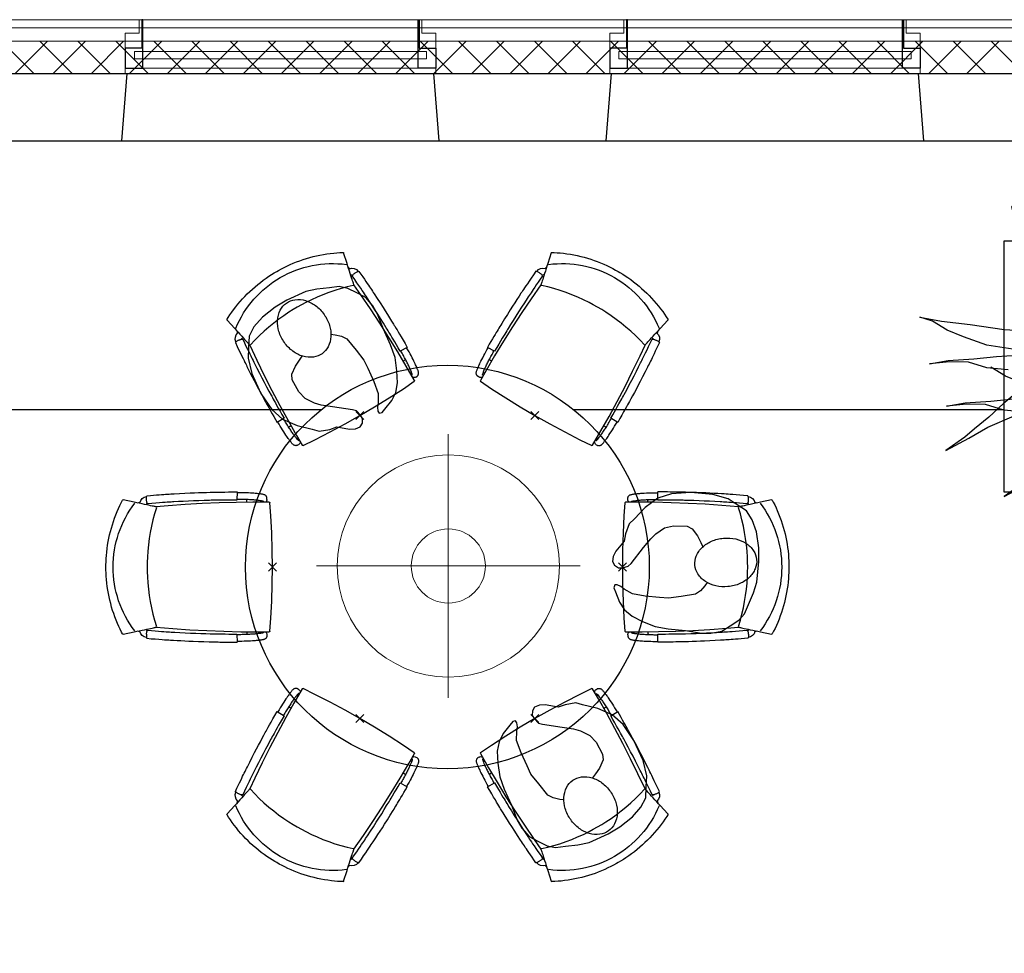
# Model space of a CAD drawing. Header units: millimetres. Extents: x -75976 to 232306, y 42824 to 140527.
# Tile 198 of 199: x 216123 to 219781, y 123759 to 127230. Entities that reach past the tile are written whole.
import ezdxf

# ---------------------------------------------------------------- set-up
doc = ezdxf.new("R2010")
doc.units = ezdxf.units.MM
doc.header["$LTSCALE"] = 400
doc.header["$PDMODE"] = 3
doc.header["$PDSIZE"] = 15
doc.linetypes.add('HIDDEN', pattern=[0.375, 0.25, -0.125])
doc.linetypes.add('STYLE_06', pattern=[1.041641, 0.625, -0.208282, 0.069427, -0.138931])
for name, color, linetype in [('-ve', 2, 'HIDDEN'), ('co2-1-n-1-0-8_ip0', 7, 'Continuous'), ('inlay', 6, 'Continuous'), ('inr', 4, 'Continuous'), ('plant', 114, 'Continuous'), ('symbol', 1, 'Continuous'), ('timmerwerk-ge', 150, 'Continuous'), ('verlichting', 2, 'Continuous')]:
    doc.layers.add(name, color=color, linetype=linetype)
for name, color, linetype, lineweight in [('Binnenkozijnen', 140, 'Continuous', 15), ('Buitenkozijnen', 140, 'Continuous', 15), ('mat-beton (ihwg)', 5, 'Continuous', 25), ('mat-isolatie', 140, 'Continuous', 15), ('mat-multiplex-hor', 140, 'Continuous', 15), ('None', 7, 'Continuous', 9)]:
    doc.layers.add(name, color=color, linetype=linetype, lineweight=lineweight)

# ---------------------------------------------------------------- blocks, each defined once
blk = doc.blocks.new('*X712')
at = {"layer": 'None', "lineweight": 13}
for p, q in [((46365.1, 41020), (46485.1, 40900)), ((46506.5, 41020), (46626.5, 40900)), ((46647.9, 41020), (46767.9, 40900)), ((46789.3, 41020), (46909.3, 40900)), ((46930.7, 41020), (47050.7, 40900)), ((47072.1, 41020), (47192.1, 40900)), ((47213.5, 41020), (47333.5, 40900)), ((47354.9, 41020), (47474.9, 40900)), ((47496.3, 41020), (47616.3, 40900)), ((47637.7, 41020), (47757.7, 40900)), ((47779.1, 41020), (47899.1, 40900)), ((47920.5, 41020), (48040.5, 40900)), ((48061.9, 41020), (48181.9, 40900)), ((48203.3, 41020), (48323.3, 40900)), ((48344.7, 41020), (48464.7, 40900)), ((48486.1, 41020), (48606.1, 40900)), ((48627.5, 41020), (48747.5, 40900)), ((48768.9, 41020), (48888.9, 40900)), ((48910.3, 41020), (49030.3, 40900)), ((49051.7, 41020), (49171.7, 40900)), ((49193.1, 41020), (49313.1, 40900)), ((49334.5, 41020), (49454.5, 40900)), ((49475.9, 41020), (49595.9, 40900)), ((49617.3, 41020), (49737.3, 40900)), ((49758.7, 41020), (49878.7, 40900)), ((49900.1, 41020), (50020.1, 40900)), ((50041.5, 41020), (50161.5, 40900))]:
    blk.add_line(p, q, dxfattribs=at)
at = {"layer": 'None', "lineweight": 5}
for p, q in [((46415.4, 40900), (46535.4, 41020)), ((46556.9, 40900), (46676.9, 41020)), ((46698.3, 40900), (46818.3, 41020)), ((46839.7, 40900), (46959.7, 41020)), ((46981.1, 40900), (47101.1, 41020)), ((47122.5, 40900), (47242.5, 41020)), ((47264, 40900), (47384, 41020)), ((47405.4, 40900), (47525.4, 41020)), ((47546.8, 40900), (47666.8, 41020)), ((47688.2, 40900), (47808.2, 41020)), ((47829.6, 40900), (47949.6, 41020)), ((47971.1, 40900), (48091.1, 41020)), ((48112.5, 40900), (48232.5, 41020)), ((48253.9, 40900), (48373.9, 41020)), ((48395.3, 40900), (48515.3, 41020)), ((48536.8, 40900), (48656.8, 41020)), ((48678.2, 40900), (48798.2, 41020)), ((48819.6, 40900), (48939.6, 41020)), ((48961, 40900), (49081, 41020)), ((49102.4, 40900), (49222.4, 41020)), ((49243.9, 40900), (49363.9, 41020)), ((49385.3, 40900), (49505.3, 41020)), ((49526.7, 40900), (49646.7, 41020)), ((49668.1, 40900), (49788.1, 41020)), ((49809.5, 40900), (49929.5, 41020)), ((49951, 40900), (50071, 41020))]:
    blk.add_line(p, q, dxfattribs=at)
blk = doc.blocks.new('1200 pui gemeentehuis')
at = {"layer": 'Buitenkozijnen', "color": 92, "linetype": 'Continuous', "lineweight": 25}
for p, q in [((50, 0), (70, -250)), ((1230, 0), (1210, -250))]:
    blk.add_line(p, q, dxfattribs=at)
at = {"layer": 'Buitenkozijnen', "color": 43, "linetype": 'Continuous', "lineweight": 9}
blk.add_lwpolyline([(1165, -400), (1165, -450), (115, -450), (115, -400), (63, -400), (63, -250), (70, -250), (50, 0), (1230, 0), (1210, -250), (1217, -250), (1217, -400)], close=True, dxfattribs=at)
at = {"layer": 'None', "color": 8, "linetype": 'Continuous', "lineweight": 5}
blk.add_line((129, -270), (1150.5, -270), dxfattribs=at)
at = {"layer": 'None', "color": 92, "linetype": 'Continuous', "lineweight": 25}
for points in [[(63, -270), (129, -270), (129, -450), (125, -450), (125, -344), (63, -344), (63, -325)], [(1217, -270), (1151, -270), (1151, -450), (1155, -450), (1155, -344), (1217, -344), (1217, -325)]]:
    blk.add_lwpolyline(points, close=True, dxfattribs=at)
at = {"layer": 'None', "color": 140, "linetype": 'Continuous', "lineweight": 15}
blk.add_lwpolyline([(97.5, -304.8), (1183, -304.8), (1183, -331.2), (97.5, -331.2)], close=True, dxfattribs=at)
blk = doc.blocks.new('co2-1-n-1-0-8_b2')
for p, q in [((-251.5, -20.3), (-255.8, -20.3)), ((251.5, -20.3), (255.8, -20.3)), ((-249.1, -132.2), (-279.1, -131.7)), ((-251.6, -131.7), (-251.6, -132.2)), ((251.6, -131.7), (251.6, -132.2)), ((-220.5, -431.4), (-220.7, -431.4)), ((220.7, -431.4), (220.5, -431.4)), ((-231.5, -468.8), (-234.2, -468.3)), ((234.4, -468), (231.4, -468.6)), ((-239.3, -492.8), (-236.8, -493.3)), ((236.7, -493), (239.1, -492.6)), ((-250, -554.2), (-241.1, -513.2)), ((241.1, -513.2), (250, -554.2))]:
    blk.add_line(p, q)
at = {"flags": 128}
for points in [[(-238.5, -9.5), (-189.8, -6), (-126.6, -2.7), (-63.3, -0.7), (0, 0)], [(0, 0), (63.3, -0.7), (126.6, -2.7), (189.8, -6), (238.5, -9.5)], [(-255.8, -20.3), (-257.1, -20.4), (-258.3, -20.7), (-259.5, -21.1), (-260.7, -21.6), (-261.9, -22.1), (-263, -22.8), (-264.1, -23.6), (-265.4, -24.8), (-266.8, -26.5), (-267.8, -28.1), (-268.4, -29.4), (-268.8, -30.4), (-269.5, -32.8), (-270, -34.9), (-270.5, -37.1), (-270.9, -39.4), (-271.3, -41.9), (-271.6, -44.3), (-272, -46.9), (-272.4, -49.7), (-272.7, -52.9), (-273.1, -56.4), (-273.5, -60.3), (-273.8, -64.4), (-274.2, -69.1), (-274.6, -74.7), (-275, -81.4), (-275.4, -89.2), (-275.8, -98.1), (-276, -105.6), (-276.2, -113.7), (-276.3, -122.4), (-276.4, -131.8)], [(-223.6, -431.8), (-228.8, -369.6), (-233.1, -307.4), (-236.5, -244.1), (-239, -180.9), (-240.5, -117.6), (-241, -54.2), (-240.8, -12)], [(240.8, -12), (240.9, -73.4), (240.1, -134.8), (238.4, -198.1), (235.7, -261.3), (232, -324.6), (227.4, -387.7), (223.6, -431.8)], [(255.8, -20.3), (257.1, -20.4), (258.3, -20.7), (259.5, -21.1), (260.7, -21.6), (261.9, -22.1), (263, -22.8), (264.1, -23.6), (265.4, -24.8), (266.8, -26.5), (267.8, -28.1), (268.4, -29.4), (268.8, -30.4), (269.5, -32.8), (270, -34.9), (270.5, -37.1), (270.9, -39.4), (271.3, -41.9), (271.6, -44.3), (272, -46.9), (272.4, -49.7), (272.7, -52.9), (273.1, -56.4), (273.5, -60.3), (273.8, -64.4), (274.2, -69.1), (274.6, -74.7), (275, -81.4), (275.4, -89.2), (275.8, -98.1), (276, -105.6), (276.2, -113.7), (276.3, -122.4), (276.4, -131.8)], [(-240.5, -95.2), (-241.5, -95.2), (-243, -95.2), (-244.8, -95.2), (-246.8, -95.2), (-248.9, -95.3), (-251, -95.3)], [(240.7, -95.2), (241.5, -95.2), (243, -95.2), (244.8, -95.2), (246.8, -95.2), (248.9, -95.3), (250.8, -95.3)], [(-250, -468), (-253.3, -468.2), (-255.6, -468.2), (-257.8, -468.2), (-259.7, -468), (-261.4, -467.8), (-262.7, -467.5), (-264.9, -466.6), (-266.3, -450.4), (-267.4, -435.8), (-268.5, -422.4), (-269.3, -410.3), (-270, -401), (-270.6, -392.6), (-271.1, -385.1), (-271.5, -378.5), (-271.8, -372.8), (-272.1, -368), (-272.9, -354.6), (-273.7, -340.4), (-274.5, -325.4), (-275.2, -310.1), (-275.8, -294.9), (-276.6, -274.8), (-277.3, -254.8), (-277.8, -234.9), (-278, -228.3), (-278.2, -221.8), (-278.3, -215.3), (-278.4, -208.9), (-278.5, -202.3), (-278.7, -195.2), (-278.8, -187.2), (-278.9, -178.1), (-279, -168.1), (-279.1, -157), (-279.1, -144.8), (-279.1, -131.7)], [(-250, -468), (-248.5, -467.9), (-246.1, -467.6), (-243.8, -467.2), (-241.7, -466.8), (-239.8, -466.3), (-238.2, -465.8), (-237, -465.2), (-235, -464), (-236.3, -448.9), (-237.4, -435.5), (-238.3, -423.4), (-239.1, -412.6), (-239.8, -403.2), (-240.3, -395.1), (-240.8, -388.6), (-241.2, -382.4), (-241.6, -376), (-242, -369.6), (-242.4, -363.2), (-243.5, -343.6), (-244.5, -323.8), (-245.4, -304), (-246.2, -285.1), (-246.9, -266.1), (-247.5, -247.9), (-247.9, -231.1), (-248, -226.2), (-248.2, -220.5), (-248.3, -213.9), (-248.5, -206.4), (-248.6, -197.9), (-248.8, -188.5), (-248.9, -176.2), (-249, -162.7), (-249.1, -147.9), (-249.1, -132.2)], [(249.1, -132.2), (249.1, -146.9), (249, -160.6), (248.9, -172.9), (248.8, -183.9), (248.7, -193.5), (248.5, -201.8), (248.4, -208.3), (248.3, -214.7), (248.2, -221.1), (248, -227.6), (247.9, -234.1), (247.3, -253.9), (246.6, -273.8), (245.9, -293.6), (245, -312.5), (244.1, -331.4), (243.2, -349.5), (242.2, -366.2), (241.9, -371), (241.5, -376.6), (241.1, -383.1), (240.6, -390.6), (240.1, -398.9), (239.4, -408.1), (238.5, -420.2), (237.5, -433.4), (236.4, -447.9), (235, -464), (237, -465.2), (238.2, -465.8), (239.8, -466.3), (241.7, -466.8), (243.8, -467.2), (246.1, -467.6), (248.5, -467.9), (250, -468)], [(250, -468), (253.3, -468.2), (255.6, -468.2), (257.8, -468.2), (259.7, -468), (261.4, -467.8), (262.7, -467.5), (263.7, -467.1), (265, -466.1), (266, -453.4), (267, -441.6), (267.8, -430.7), (268.6, -420.8), (269.2, -412), (269.8, -404.1), (270.3, -397.1), (270.7, -390.6), (271.1, -384.3), (271.5, -377.9), (271.9, -371.5), (272.3, -365), (273.4, -345.2), (274.5, -325.3), (275.4, -305.3), (276, -290.1), (276.6, -274.8), (277.1, -259.7), (277.6, -245.3), (277.9, -231.9), (278, -226.9), (278.2, -221.2), (278.3, -214.5), (278.5, -206.9), (278.6, -198.4), (278.7, -188.9), (278.9, -176.5), (279, -162.9), (279.1, -148), (279.1, -131.7), (249.1, -132.2)], [(-241.1, -513.2), (-239, -503.7), (-237.1, -494.8), (-234.9, -484.6), (-232.9, -475.3), (-231.1, -466.9), (-229.4, -459.3), (-228, -452.7), (-226.8, -447), (-225.7, -442.2), (-224.9, -438.4)], [(-224.9, -438.4), (-224.4, -436.2), (-224.1, -434.5), (-223.8, -433.2), (-223.6, -432.5)], [(-223.7, -432.8), (-223.7, -432.8), (-223.6, -432.5)], [(-223.6, -431.7), (-223.6, -431.7), (-223.6, -431.8)], [(0, -465.5), (-18.1, -465.2), (-36.1, -464.6), (-59.3, -463.1), (-82.5, -460.9), (-105.6, -457.9), (-128.5, -454.2), (-151.9, -449.7), (-175, -444.4), (-197.9, -438.3), (-220.5, -431.4)], [(220.5, -431.4), (198.1, -438.3), (175.3, -444.3), (152.1, -449.7), (128.5, -454.2), (105.7, -457.9), (82.8, -460.8), (59.5, -463.1), (36.1, -464.6), (18.1, -465.2), (0, -465.5)], [(223.6, -431.8), (223.6, -431.7), (223.6, -431.7)], [(223.6, -432.5), (223.6, -432.5), (223.7, -432.8)], [(223.6, -432.5), (223.7, -432.8), (224, -434), (224.4, -435.9), (224.9, -438.4)], [(224.9, -438.4), (225.7, -442.2), (226.8, -447), (228, -452.7), (229.4, -459.3), (231.1, -466.8), (232.9, -475.2), (234.9, -484.6), (237.1, -494.8), (239, -503.7), (241.1, -513.2)], [(-248.6, -556.9), (-241.7, -560.6), (-230.9, -566), (-220.5, -570.8), (-209.7, -575.6), (-197.7, -580.6), (-185.6, -585.3), (-173.3, -589.7), (-161, -593.7), (-148.6, -597.5), (-136.1, -601), (-123.5, -604.2), (-110.8, -607), (-98.1, -609.6), (-85.4, -611.8), (-72.6, -613.8), (-59.7, -615.4), (-46.8, -616.7), (-33.9, -617.7), (-22.6, -618.2), (-10.7, -618.6), (0, -618.7)], [(0, -618.7), (7.7, -618.6), (19.8, -618.3), (31.2, -617.8), (42.9, -617), (55.8, -615.8), (68.7, -614.3), (81.5, -612.4), (94.3, -610.3), (107, -607.8), (119.7, -605.1), (132.3, -602), (144.8, -598.6), (157.2, -594.9), (169.5, -590.9), (181.8, -586.7), (194, -582.1), (206, -577.2), (217.9, -572), (228.2, -567.2), (238.9, -562), (248.7, -556.9)]]:
    blk.add_lwpolyline(points, dxfattribs=at)
for centre, radius, start, end in [((-251.5, -32.8), 12.5, 31.8812, 90), ((-238.3, -12), 2.5, 94.5665, 179.4807), ((238.3, -12), 2.5, 0.5193, 85.4335), ((251.5, -32.8), 12.5, 90, 148.1188), ((-251.5, -32.8), 12.5, 293.1463, 327.6578), ((251.5, -32.8), 12.5, 212.3422, 246.8537), ((-226.1, -432), 2.5, 341.6817, 5.2297), ((-226.1, -431.9), 2.5, 347.791, 5.2276), ((226.1, -431.9), 2.5, 174.7724, 192.209), ((226.1, -432), 2.5, 174.778, 187.1445), ((226.1, -432), 2.5, 187.1548, 198.3185), ((-233.6, -464.5), 28.8, 186.1005, 258.5426), ((-233.7, -464.5), 3.77, 192.8865, 261.7566), ((234, -464.6), 3.4, 276.6537, 346.9286), ((234, -464.6), 28.4, 280.3578, 354.0057), ((-166.7, -477.3), 75, 191.7314, 197.3164), ((0.2, -200.9), 391.2, 232.6355, 269.9709), ((-0.2, -200.9), 391.2, 270.0307, 307.3629), ((166.7, -477.3), 75, 342.6747, 348.4513), ((-247.5, -554.8), 2.5, 167.791, 242.1608), ((247.5, -554.8), 2.5, 297.8392, 12.209)]:
    blk.add_arc(centre, radius, start, end)
for points in [[(-243.3, -32.8), (-243.7, -32.8), (-244.1, -33.5), (-245, -36.2), (-245.5, -38.1), (-246.4, -43.2), (-246.9, -46.3), (-247.8, -53.6), (-248.3, -57.8), (-249.1, -67), (-249.5, -72), (-250.2, -82.7), (-250.6, -88.4), (-251.1, -100.3), (-251.3, -106.4), (-251.5, -118.9), (-251.6, -125.3), (-251.6, -131.7)], [(243.3, -32.8), (243.7, -32.8), (244.1, -33.5), (245, -36.2), (245.5, -38.1), (246.4, -43.2), (246.9, -46.3), (247.8, -53.6), (248.3, -57.8), (249.1, -67), (249.5, -72), (250.2, -82.7), (250.6, -88.4), (251.1, -100.3), (251.3, -106.4), (251.5, -118.9), (251.6, -125.3), (251.6, -131.7)]]:
    blk.add_open_spline(points, degree=3, knots=[0, 0, 0, 0, 0.125, 0.125, 0.25, 0.25, 0.375, 0.375, 0.5, 0.5, 0.625, 0.625, 0.75, 0.75, 0.875, 0.875, 0.9994014, 0.9994014, 0.9994014, 0.9994014])
at = {"layer": 'co2-1-n-1-0-8_ip0'}
blk.add_point((0, 0), dxfattribs=at)
blk = doc.blocks.new('symb-ps03_b2')
blk.add_lwpolyline([(82.2, -333.7), (93.5, -323.3), (109.6, -304.5), (119.8, -284.7), (121.3, -230.8), (122.5, -183.8), (115.8, -150.4), (104.2, -98.4), (90.8, -52.2), (69, -24.8), (57.7, -13.2), (50.2, -0.9), (49.4, 8.5), (59.4, 13), (75.8, 8.9), (114.7, -1.3), (145.3, -16.6), (172.1, -41.1), (196.4, -77.8), (221.1, -122.2), (235.7, -169.2), (249.9, -232.3), (265.9, -290), (270.3, -324.8), (267.4, -365.4), (252.2, -399.3), (234.6, -432.8), (213.5, -457.5), (181.2, -475.4), (141, -499), (102.8, -516.9), (26.9, -533.5), (-23.3, -539.3), (-83.1, -537.5), (-129.9, -527.7), (-165.1, -510.7), (-191.8, -478.7), (-217.7, -447.5), (-240.8, -394), (-258.1, -313.4), (-261.7, -241.7), (-250.8, -189), (-222, -138.3), (-185.2, -93.4), (-169.5, -72.2), (-133.8, -53.9), (-107.1, -45.7), (-74.5, -10), (-56.5, 2.3), (-37.5, 6.7), (-23, 0.8), (-11.7, -12.6), (-10.5, -27.9), (-13.2, -49.2), (-22.6, -61.1), (-75.1, -114.5), (-104.5, -144.9), (-120.7, -165.7), (-138.4, -200.3), (-141.8, -234.1), (-134.6, -284.5), (-123.4, -302.1), (-94.4, -318.8), (-69, -327.2), (-51.7, -333)])
blk.add_lwpolyline([(-74.5, -413.3, 0.078796), (-66.1, -458.3, 0.088041), (-45.7, -493.9, 0.105312), (-14.5, -518.5, 0.121926), (19.1, -525.8, 0.121926), (52.3, -516.6, 0.105312), (82.1, -490.3, 0.088041), (100.3, -453.5, 0.078796), (106.2, -408.2, 0.078796), (97.7, -363.2, 0.088041), (77.4, -327.6, 0.105312), (46.2, -303, 0.121926), (12.5, -295.7, 0.121926), (-20.6, -304.9, 0.105312), (-50.4, -331.2, 0.088041), (-68.6, -368, 0.078796)], format="xyb", close=True)
blk = doc.blocks.new('lamp02')
at = {"layer": 'verlichting', "lineweight": 0}
for q in [(0, 555.36), (555.36, 0), (0, -555.36), (-555.36, 0)]:
    blk.add_line((0, 0), q, dxfattribs=at)
for radius in [468, 156]:
    blk.add_circle((0, 0), radius, dxfattribs=at)
blk = doc.blocks.new('boom nieuw 01')
at = {"layer": 'plant', "extrusion": (0, -4.44089e-16, -1)}
for p, q in [((-224.7, 788.7), (-238, 749.2)), ((-224.7, 788.7), (-238, 749.2)), ((-224.7, 744.5), (-224.7, 788.7)), ((-224.7, 744.5), (-224.7, 788.7)), ((-573.8, 694.3), (-627.3, 736.9)), ((-627.3, 736.9), (-616.4, 698.2)), ((-573.8, 694.3), (-627.3, 736.9)), ((-627.3, 736.9), (-616.4, 698.2)), ((-238, 749.2), (-256.6, 677.1)), ((-238, 749.2), (-256.6, 677.1)), ((-219.3, 695.7), (-224.7, 744.5)), ((-219.3, 695.7), (-224.7, 744.5)), ((-616.4, 698.2), (-563.7, 639.2)), ((-616.4, 698.2), (-563.7, 639.2)), ((-518.7, 654), (-573.8, 694.3)), ((-518.7, 654), (-573.8, 694.3)), ((-284.5, 709.5), (-297.8, 669.9)), ((-284.5, 665.3), (-284.5, 709.5)), ((-218.5, 629.8), (-219.3, 695.7)), ((-218.5, 629.8), (-219.3, 695.7)), ((-297.8, 669.9), (-316.4, 597.8)), ((-256.6, 677.1), (-284.5, 618.9)), ((-256.6, 677.1), (-284.5, 618.9)), ((-279.1, 616.4), (-284.5, 665.3)), ((-563.7, 639.2), (-510.2, 574.1)), ((-563.7, 639.2), (-510.2, 574.1)), ((-466.7, 617.5), (-518.7, 654)), ((-466.7, 617.5), (-518.7, 654)), ((-412.5, 564.8), (-466.7, 617.5)), ((-412.5, 564.8), (-466.7, 617.5)), ((-284.5, 618.9), (-308.5, 551.4)), ((-284.5, 618.9), (-308.5, 551.4)), ((-227.1, 576.3), (-218.5, 629.8)), ((-227.1, 576.3), (-218.5, 629.8)), ((9.4, 616.6), (-55, 579.3)), ((9.4, 616.6), (-55, 579.3)), ((-35.5, 579.3), (9.4, 616.6)), ((-35.5, 579.3), (9.4, 616.6)), ((-316.4, 597.8), (-344.3, 539.7)), ((-530.6, 541.3), (-584.1, 583.9)), ((-584.1, 583.9), (-573.3, 545.2)), ((-530.6, 541.3), (-584.1, 583.9)), ((-584.1, 583.9), (-573.3, 545.2)), ((-510.2, 574.1), (-462.9, 509.7)), ((-510.2, 574.1), (-462.9, 509.7)), ((-369, 511.3), (-412.5, 564.8)), ((-369, 511.3), (-412.5, 564.8)), ((-242.6, 518.9), (-227.1, 576.3)), ((-242.6, 518.9), (-227.1, 576.3)), ((-55, 579.3), (-119.3, 547.6)), ((-55, 579.3), (-119.3, 547.6)), ((-101.5, 523.5), (-55, 560)), ((-101.5, 523.5), (-55, 560)), ((-55, 560), (-35.5, 579.3)), ((-55, 560), (-35.5, 579.3)), ((125.7, 568.5), (73, 551.4)), ((125.7, 568.5), (73, 551.4)), ((91.6, 539), (125.7, 568.5)), ((91.6, 539), (125.7, 568.5)), ((-573.3, 545.2), (-520.5, 486.2)), ((-573.3, 545.2), (-520.5, 486.2)), ((-475.6, 501), (-530.6, 541.3)), ((-475.6, 501), (-530.6, 541.3)), ((-344.3, 539.7), (-368.3, 472.2)), ((-308.5, 551.4), (-333.3, 487.8)), ((-308.5, 551.4), (-333.3, 487.8)), ((-119.3, 547.6), (-186.8, 511.1)), ((-95.3, 500.1), (-50.4, 537.3)), ((73, 551.4), (-3.8, 516.5)), ((73, 551.4), (-3.8, 516.5)), ((61.4, 516.5), (91.6, 539)), ((61.4, 516.5), (91.6, 539)), ((-462.9, 509.7), (-423.3, 465.5)), ((-462.9, 509.7), (-423.3, 465.5)), ((-186.8, 511.1), (-234.1, 478.6)), ((-186.8, 511.1), (-234.1, 478.6)), ((-3.8, 516.5), (-69.7, 496.4)), ((-3.8, 516.5), (-69.7, 496.4)), ((19.5, 490.2), (61.4, 516.5)), ((19.5, 490.2), (61.4, 516.5)), ((-520.5, 486.2), (-467, 421.1)), ((-520.5, 486.2), (-467, 421.1)), ((-423.6, 464.5), (-475.6, 501)), ((-423.6, 464.5), (-475.6, 501)), ((-167.4, 459.9), (-135.6, 487.8)), ((-167.4, 459.9), (-135.6, 487.8)), ((-25.5, 463.8), (19.5, 490.2)), ((-25.5, 463.8), (19.5, 490.2)), ((-369.3, 411.8), (-423.6, 464.5)), ((-369.3, 411.8), (-423.6, 464.5)), ((-423.3, 465.5), (-397, 443.8)), ((-423.3, 465.5), (-397, 443.8)), ((-78.2, 442.9), (-25.5, 463.8)), ((-78.2, 442.9), (-25.5, 463.8)), ((-830.8, 440.5), (-863.4, 450.5)), ((-863.4, 450.5), (-807.5, 440.5)), ((-830.8, 440.5), (-863.4, 450.5)), ((-863.4, 450.5), (-807.5, 440.5)), ((-792.8, 417.2), (-830.8, 440.5)), ((-792.8, 417.2), (-830.8, 440.5)), ((-807.5, 440.5), (-733.1, 431.9)), ((-807.5, 440.5), (-733.1, 431.9)), ((-733.1, 431.9), (-646.2, 418.7)), ((-733.1, 431.9), (-646.2, 418.7)), ((-509.8, 422.6), (-450.9, 434.3)), ((-509.8, 422.6), (-450.9, 434.3)), ((-195.4, 408.6), (-161.3, 444.2)), ((-127.8, 423.5), (-78.2, 442.9)), ((-127.8, 423.5), (-78.2, 442.9)), ((-750.9, 400.1), (-792.8, 417.2)), ((-750.9, 400.1), (-792.8, 417.2)), ((-646.2, 418.7), (-567.1, 414.8)), ((-646.2, 418.7), (-567.1, 414.8)), ((-567.1, 414.8), (-509.8, 422.6)), ((-567.1, 414.8), (-509.8, 422.6)), ((-169.7, 409.6), (-127.8, 423.5)), ((-169.7, 409.6), (-127.8, 423.5)), ((-690.5, 378.4), (-750.9, 400.1)), ((-690.5, 378.4), (-750.9, 400.1)), ((-14.8, 384.6), (-100.1, 386.9)), ((-14.8, 384.6), (-100.1, 386.9)), ((70.5, 387.7), (-14.8, 384.6)), ((70.5, 387.7), (-14.8, 384.6)), ((51.1, 370.7), (103.9, 389.3)), ((51.1, 370.7), (103.9, 389.3)), ((140.3, 402.5), (70.5, 387.7)), ((140.3, 402.5), (70.5, 387.7)), ((103.9, 389.3), (140.3, 402.5)), ((103.9, 389.3), (140.3, 402.5)), ((-601.3, 365.2), (-690.5, 378.4)), ((-601.3, 365.2), (-690.5, 378.4)), ((-547, 362.1), (-601.3, 365.2)), ((-547, 362.1), (-601.3, 365.2)), ((-231.2, 344.3), (-253.6, 370.7)), ((-231.2, 344.3), (-253.6, 370.7)), ((-105.3, 362.3), (-122.3, 363.9)), ((-105.3, 362.3), (-122.3, 363.9)), ((-82.8, 335.9), (-105.3, 362.3)), ((-82.8, 335.9), (-105.3, 362.3)), ((-4.7, 353.6), (51.1, 370.7)), ((-4.7, 353.6), (51.1, 370.7)), ((224.1, 358.6), (154.3, 343.8)), ((224.1, 358.6), (154.3, 343.8)), ((187.6, 345.4), (224.1, 358.6)), ((187.6, 345.4), (224.1, 358.6)), ((-838.2, 330.7), (-790.1, 339.3)), ((-838.2, 330.7), (-790.1, 339.3)), ((-787.1, 335.4), (-838.2, 330.7)), ((-787.1, 335.4), (-838.2, 330.7)), ((-790.1, 339.3), (-724.3, 343.1)), ((-790.1, 339.3), (-724.3, 343.1)), ((-737.4, 334.6), (-787.1, 335.4)), ((-737.4, 334.6), (-787.1, 335.4)), ((-690.9, 319.8), (-737.4, 334.6)), ((-724.3, 343.1), (-665.3, 349.3)), ((-724.3, 343.1), (-665.3, 349.3)), ((-665.3, 349.3), (-612.6, 352.4)), ((-665.3, 349.3), (-612.6, 352.4)), ((-612.6, 352.4), (-577.7, 349.3)), ((-612.6, 352.4), (-577.7, 349.3)), ((-397.8, 347), (-435.8, 328.4)), ((-397.8, 347), (-435.8, 328.4)), ((-191.6, 292.4), (-231.2, 344.3)), ((-191.6, 292.4), (-231.2, 344.3)), ((-113, 330.5), (-85.1, 277)), ((-113, 330.5), (-85.1, 277)), ((-43.2, 284), (-82.8, 335.9)), ((-43.2, 284), (-82.8, 335.9)), ((69, 340.7), (-16.3, 343)), ((69, 340.7), (-16.3, 343)), ((154.3, 343.8), (69, 340.7)), ((154.3, 343.8), (69, 340.7)), ((134.9, 326.8), (187.6, 345.4)), ((134.9, 326.8), (187.6, 345.4)), ((-635.8, 315.2), (-690.9, 319.8)), ((-635.8, 315.2), (-690.9, 319.8)), ((-642.4, 298.2), (-680.4, 321.5)), ((-642.4, 298.2), (-680.4, 321.5)), ((-552.9, 314.1), (-604.1, 262.9)), ((-552.9, 314.1), (-604.1, 262.9)), ((-582.7, 312.9), (-495.8, 299.8)), ((-582.7, 312.9), (-495.8, 299.8)), ((-472.3, 291.6), (-455.2, 308.6)), ((-472.3, 291.6), (-455.2, 308.6)), ((-127.2, 307.4), (-59, 290.3)), ((-127.2, 307.4), (-59, 290.3)), ((16.3, 294.2), (79.1, 309.7)), ((16.3, 294.2), (79.1, 309.7)), ((79.1, 309.7), (134.9, 326.8)), ((79.1, 309.7), (134.9, 326.8)), ((-600.5, 281.1), (-642.4, 298.2)), ((-600.5, 281.1), (-642.4, 298.2)), ((-540, 259.4), (-600.5, 281.1)), ((-540, 259.4), (-600.5, 281.1)), ((-511.1, 262.9), (-472.3, 291.6)), ((-511.1, 262.9), (-472.3, 291.6)), ((-495.8, 299.8), (-416.7, 295.8)), ((-495.8, 299.8), (-416.7, 295.8)), ((-280.7, 287.7), (-231.9, 238.1)), ((-280.7, 287.7), (-231.9, 238.1)), ((-233.5, 285.4), (-204, 232.6)), ((-233.5, 285.4), (-204, 232.6)), ((-151.3, 243.5), (-191.6, 292.4)), ((-151.3, 243.5), (-191.6, 292.4)), ((-59, 290.3), (16.3, 294.2)), ((-59, 290.3), (16.3, 294.2)), ((-2.9, 235.1), (-43.2, 284)), ((-2.9, 235.1), (-43.2, 284)), ((-604.1, 262.9), (-647.5, 228)), ((-604.1, 262.9), (-647.5, 228)), ((-567.7, 224.9), (-511.1, 262.9)), ((-567.7, 224.9), (-511.1, 262.9)), ((-450.8, 246.2), (-540, 259.4)), ((-450.8, 246.2), (-540, 259.4)), ((-193.9, 215.6), (-242, 259.8)), ((-193.9, 215.6), (-242, 259.8)), ((-85.1, 277), (-55.6, 224.2)), ((-85.1, 277), (-55.6, 224.2)), ((-794.4, 221.4), (-746.3, 230)), ((-794.4, 221.4), (-746.3, 230)), ((-746.3, 230), (-680.4, 233.8)), ((-746.3, 230), (-680.4, 233.8)), ((-680.4, 233.8), (-621.4, 240)), ((-680.4, 233.8), (-621.4, 240)), ((-396.6, 243.1), (-450.8, 246.2)), ((-396.6, 243.1), (-450.8, 246.2)), ((-369.1, 232.3), (-402.5, 195.1)), ((-369.1, 232.3), (-402.5, 195.1)), ((-353.9, 237.7), (-391.9, 219.1)), ((-353.9, 237.7), (-391.9, 219.1)), ((-231.9, 238.1), (-199.3, 193.9)), ((-231.9, 238.1), (-199.3, 193.9)), ((-204, 232.6), (-173.8, 186.1)), ((-204, 232.6), (-173.8, 186.1)), ((-33.4, 98.5), (-151.3, 243.5)), ((-33.4, 98.5), (-151.3, 243.5)), ((-743.2, 226.1), (-794.4, 221.4)), ((-743.2, 226.1), (-794.4, 221.4)), ((-693.6, 225.3), (-743.2, 226.1)), ((-693.6, 225.3), (-743.2, 226.1)), ((-647, 210.5), (-693.6, 225.3)), ((-647, 210.5), (-693.6, 225.3)), ((-647.5, 228), (-685.5, 193.1)), ((-647.5, 228), (-685.5, 193.1)), ((-592, 205.9), (-647, 210.5)), ((-592, 205.9), (-647, 210.5)), ((-619.6, 196.2), (-567.7, 224.9)), ((-619.6, 196.2), (-567.7, 224.9)), ((-548.5, 185.8), (-592, 205.9)), ((-548.5, 185.8), (-592, 205.9)), ((-391.9, 219.1), (-495.8, 183.4)), ((-391.9, 219.1), (-495.8, 183.4)), ((-296.5, 215.1), (-268.6, 161.6)), ((-296.5, 215.1), (-268.6, 161.6)), ((-173.8, 186.1), (-193.9, 215.6)), ((-173.8, 186.1), (-193.9, 215.6)), ((-55.6, 224.2), (-25.4, 177.7)), ((-55.6, 224.2), (-25.4, 177.7)), ((-25.4, 177.7), (-45.6, 207.2)), ((-25.4, 177.7), (-45.6, 207.2)), ((-685.5, 193.1), (-722, 162.8)), ((-685.5, 193.1), (-722, 162.8)), ((-687.8, 166.7), (-619.6, 196.2)), ((-687.8, 166.7), (-619.6, 196.2)), ((-495.8, 183.4), (-548.5, 185.8)), ((-495.8, 183.4), (-548.5, 185.8)), ((-402.5, 195.1), (-453.7, 143.9)), ((-402.5, 195.1), (-453.7, 143.9)), ((-199.3, 193.9), (-138.1, 142.7)), ((-199.3, 193.9), (-138.1, 142.7)), ((-722, 162.8), (-747.6, 141.1)), ((-722, 162.8), (-747.6, 141.1)), ((-736.7, 138.8), (-687.8, 166.7)), ((-736.7, 138.8), (-687.8, 166.7)), ((-268.6, 161.6), (-239.1, 108.8)), ((-268.6, 161.6), (-239.1, 108.8)), ((-262.5, 88.8), (-247.8, 154.7)), ((-262.5, 88.8), (-247.8, 154.7)), ((-186.4, 119.7), (-226.7, 168.6)), ((-186.4, 119.7), (-226.7, 168.6)), ((-747.6, 141.1), (-796.4, 107)), ((-747.6, 141.1), (-796.4, 107)), ((-796.4, 107), (-736.7, 138.8)), ((-796.4, 107), (-736.7, 138.8)), ((-453.7, 143.9), (-497.1, 109)), ((-453.7, 143.9), (-497.1, 109)), ((-138.1, 142.7), (-93.1, 115.6)), ((-138.1, 142.7), (-93.1, 115.6)), ((-497.1, 109), (-535.1, 74.1)), ((-497.1, 109), (-535.1, 74.1)), ((-469.2, 77.2), (-417.3, 105.9)), ((-469.2, 77.2), (-417.3, 105.9)), ((-302.7, 34.4), (-303.5, 106.5)), ((-302.7, 34.4), (-303.5, 106.5)), ((-267.1, 114.3), (-234.5, 70.1)), ((-267.1, 114.3), (-234.5, 70.1)), ((-68.6, -25.3), (-186.4, 119.7)), ((-68.6, -25.3), (-186.4, 119.7)), ((-93.1, 115.6), (-36.5, 86.1)), ((-93.1, 115.6), (-36.5, 86.1)), ((-537.4, 47.8), (-469.2, 77.2)), ((-537.4, 47.8), (-469.2, 77.2)), ((-380.3, 87.1), (-378, 36.8)), ((-380.3, 87.1), (-378, 36.8)), ((-316.9, 95), (-308.3, 24.4)), ((-316.9, 95), (-308.3, 24.4)), ((-278.1, 12), (-262.5, 88.8)), ((-278.1, 12), (-262.5, 88.8)), ((-36.5, 86.1), (2.3, 55.9)), ((-36.5, 86.1), (2.3, 55.9)), ((2.3, 55.9), (-33.4, 98.5)), ((2.3, 55.9), (-33.4, 98.5)), ((-535.1, 74.1), (-571.6, 43.9)), ((-535.1, 74.1), (-571.6, 43.9)), ((-234.5, 70.1), (-173.3, 18.9)), ((-234.5, 70.1), (-173.3, 18.9)), ((-571.6, 43.9), (-597.1, 22.1)), ((-571.6, 43.9), (-597.1, 22.1)), ((-586.3, 19.8), (-537.4, 47.8)), ((-586.3, 19.8), (-537.4, 47.8)), ((-378, 36.8), (-371.8, -25.3)), ((-378, 36.8), (-371.8, -25.3)), ((-317.5, -31.5), (-302.7, 34.4)), ((-317.5, -31.5), (-302.7, 34.4)), ((-597.1, 22.1), (-646, -12)), ((-597.1, 22.1), (-646, -12)), ((-646, -12), (-586.3, 19.8)), ((-646, -12), (-586.3, 19.8)), ((-308.3, 24.4), (-303.6, -32.2)), ((-308.3, 24.4), (-303.6, -32.2)), ((-292.8, -57.8), (-278.1, 12)), ((-292.8, -57.8), (-278.1, 12)), ((-173.3, 18.9), (-128.3, -8.2)), ((-173.3, 18.9), (-128.3, -8.2)), ((-371.8, -25.3), (-363.2, -95.9)), ((-371.8, -25.3), (-363.2, -95.9)), ((-128.3, -8.2), (-71.7, -37.7)), ((-128.3, -8.2), (-71.7, -37.7)), ((-32.9, -67.9), (-68.6, -25.3)), ((-32.9, -67.9), (-68.6, -25.3)), ((-333, -108.3), (-317.5, -31.5)), ((-333, -108.3), (-317.5, -31.5)), ((-303.6, -32.2), (-299, -81)), ((-303.6, -32.2), (-299, -81)), ((-71.7, -37.7), (-32.9, -67.9)), ((-71.7, -37.7), (-32.9, -67.9)), ((-302.9, -123.7), (-292.8, -57.8)), ((-302.9, -123.7), (-292.8, -57.8)), ((-363.2, -95.9), (-358.6, -152.4)), ((-363.2, -95.9), (-358.6, -152.4)), ((-299, -81), (-302.9, -123.7)), ((-299, -81), (-302.9, -123.7)), ((-347.7, -178.1), (-333, -108.3)), ((-347.7, -178.1), (-333, -108.3)), ((-358.6, -152.4), (-353.9, -201.3)), ((-358.6, -152.4), (-353.9, -201.3)), ((-357.8, -243.9), (-347.7, -178.1)), ((-357.8, -243.9), (-347.7, -178.1)), ((-353.9, -201.3), (-357.8, -243.9)), ((-353.9, -201.3), (-357.8, -243.9))]:
    blk.add_line(p, q, dxfattribs=at)
at = {"layer": 'timmerwerk-ge', "linetype": 'Continuous', "extrusion": (0, -4.44089e-16, -1)}
for p, q in [((0, 647), (-647, 647)), ((-647, 647), (-647, 0)), ((0, 0), (0, 647)), ((-647, 0), (0, 0))]:
    blk.add_line(p, q, dxfattribs=at)

msp = doc.modelspace()

# ---------------------------------------------------------------- linework, layer by layer
at = {"linetype": 'Continuous', "lineweight": 0, "flags": 128}
msp.add_lwpolyline([(207381.89627, 126780.0182), (221131.67964, 126780.0182), (221131.21143, 89022.93445), (212368.21913, 89022.93445), (212368.21913, 99830.0182), (207381.89627, 99830.0182), (207381.89627, 118232.99257), (212343.99173, 118232.99257), (212381.86291, 123230.0182), (207381.89627, 123230.0182), (207381.89627, 126780.0182)], dxfattribs=at)
at = {"layer": 'inlay'}
for p, q in [((217242.19852, 125780.0182), (215236.4397, 125780.0182)), ((219778.77407, 125780.0182), (218181.83072, 125780.0182))]:
    msp.add_line(p, q, dxfattribs=at)
at = {"layer": 'inr'}
msp.add_circle((217712.01462, 125195.4048), 750, dxfattribs=at)
at = {"layer": 'mat-beton (ihwg)', "lineweight": 25}
for p, q in [((207131.89627, 127030.0182), (221141.85564, 127030.0182)), ((207381.89627, 126780.0182), (221141.85564, 126780.0182))]:
    msp.add_line(p, q, dxfattribs=at)
at = {"layer": 'mat-isolatie', "lineweight": 15}
for p, q in [((207011.89627, 127150.0182), (221702.02783, 127150.0182)), ((207131.89627, 127030.0182), (221582.02783, 127030.0182))]:
    msp.add_line(p, q, dxfattribs=at)
at = {"layer": 'mat-multiplex-hor', "lineweight": 15}
for p, q in [((206931.85579, 127230.0182), (221781.85564, 127230.0182)), ((206961.85579, 127200.0182), (221751.85564, 127200.0182))]:
    msp.add_line(p, q, dxfattribs=at)
at = {"layer": 'None', "color": 43, "linetype": 'STYLE_06', "lineweight": 9}
msp.add_line((224440.75564, 126780.0182), (205732.78564, 126780.0182), dxfattribs=at)

# ---------------------------------------------------------------- block references
at = {"layer": '-ve', "xscale": 1.44, "yscale": 1.44, "zscale": 1.44}
msp.add_blockref('boom nieuw 01', (220710.40108, 125474.8932), dxfattribs=at)
at = {"layer": 'Binnenkozijnen', "color": 7, "rotation": 180}
for p in [(217731.85564, 126780.0182), (219531.85564, 126780.0182)]:
    msp.add_blockref('1200 pui gemeentehuis', p, dxfattribs=at)
at = {"layer": 'inr', "xscale": -1}
for p, rotation in [((217387.01462, 125758.32131), 210), ((218037.01462, 125758.32131), 150), ((217062.01462, 125195.4048), 269.9999999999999), ((218362.01462, 125195.4048), 90), ((217387.01462, 124632.48829), 329.9999999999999), ((218037.01462, 124632.48829), 29.99999999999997)]:
    msp.add_blockref('co2-1-n-1-0-8_b2', p, dxfattribs=dict(at, rotation=rotation))
at = {"layer": 'mat-isolatie'}
msp.add_blockref('*X712', (169690.79627, 86130.0182), dxfattribs=at)
at = {"layer": 'symbol', "linetype": 'Continuous', "lineweight": 0, "xscale": -1}
for p, rotation in [((217413.92641, 125744.2511), 216.8849104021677), ((218336.37357, 125179.13361), 96.88491040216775), ((218010.10284, 124646.5585), 36.88491040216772)]:
    msp.add_blockref('symb-ps03_b2', p, dxfattribs=dict(at, rotation=rotation))
at = {"layer": 'verlichting', "lineweight": 0, "xscale": 0.8821921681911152, "yscale": 0.8821921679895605, "zscale": 0.8821921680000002, "rotation": 359.999810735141}
msp.add_blockref('lamp02', (217715.35958, 125199.256), dxfattribs=at)

doc.saveas('drawing.dxf')
